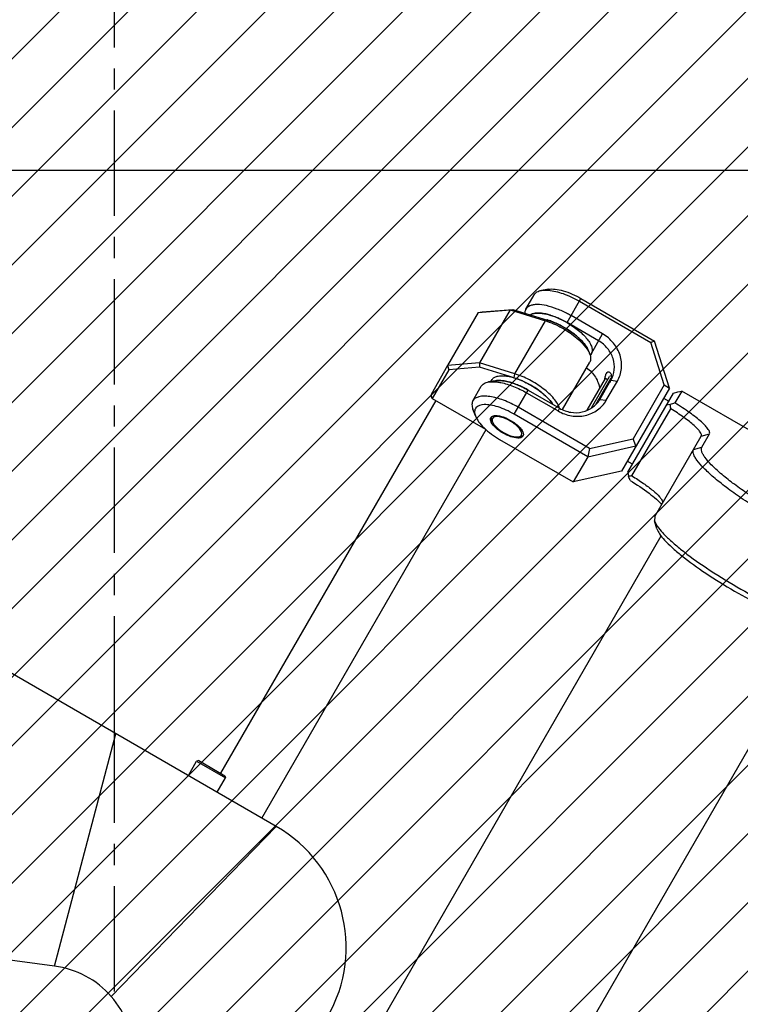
# Model space of a CAD drawing. Header units: millimetres. Extents: x 0 to 2550, y 0 to 1188.
# Tile 216 of 221: x 1481 to 1528, y 937 to 1002. Entities that reach past the tile are written whole.
import ezdxf

# ---------------------------------------------------------------- set-up
doc = ezdxf.new("R2010")
doc.units = ezdxf.units.MM
doc.header["$LTSCALE"] = 46.255
doc.linetypes.add('CENTER', pattern=[0.6, 0.375, -0.075, 0.075, -0.075])
doc.linetypes.add('PHANTOM', pattern=[0.8, 0.45, -0.05, 0.1, -0.05, 0.1, -0.05])
doc.layers.get('0').update_dxf_attribs({"linetype": 'CONTINUOUS'})
for name, color, linetype in [('CSHCS-BR-M4-12_203_PBL305', 7, 'CONTINUOUS'), ('DEFAULT_1', 7, 'CENTER'), ('DEFAULT_3', 7, 'PHANTOM'), ('DR1SM11P1003_PBL245', 7, 'CONTINUOUS'), ('FWSRM-D10-V4-E2-T2_5_PBL306', 7, 'CONTINUOUS'), ('M2000801_PBL254', 7, 'CONTINUOUS'), ('M2200202_PBL280', 7, 'CONTINUOUS'), ('M2200301_PBL321', 7, 'CONTINUOUS'), ('M2300101_PBL278', 7, 'CONTINUOUS'), ('M2300202_PBL282', 7, 'CONTINUOUS'), ('M2300301_PBL307', 7, 'CONTINUOUS'), ('M2300602_PBL345', 7, 'CONTINUOUS'), ('P9140503_BOLT_PBL302', 7, 'CONTINUOUS'), ('WFM_0608_06_2_PBL303', 7, 'CONTINUOUS'), ('WFM_0608_06_2_PBL304', 7, 'CONTINUOUS'), ('WFM_0608_06_2_PBL349', 7, 'CONTINUOUS')]:
    doc.layers.add(name, color=color, linetype=linetype)

# ---------------------------------------------------------------- blocks, each defined once
blk = doc.blocks.new('DDDD')
at = {"color": 134, "linetype": 'Continuous'}
for p, q in [((1802.86, 3955.48), (2120.29, 4272.91)), ((1803.67, 3944.98), (2130.79, 4272.09)), ((1804.82, 3934.81), (2140.96, 4270.95)), ((1806.27, 3924.94), (2150.82, 4269.5)), ((1808, 3915.36), (2160.4, 4267.77)), ((1809.99, 3906.04), (2169.72, 4265.77)), ((1812.23, 3896.97), (2178.8, 4263.53)), ((1814.71, 3888.13), (2187.64, 4261.06)), ((1817.4, 3879.51), (2196.25, 4258.36)), ((1820.31, 3871.11), (2204.66, 4255.45)), ((1823.43, 3862.91), (2212.86, 4252.34)), ((1826.73, 3854.9), (2220.86, 4249.03)), ((1830.23, 3847.08), (2228.68, 4245.53)), ((1833.91, 3839.45), (2236.32, 4241.86)), ((1837.76, 3831.99), (2243.77, 4238)), ((1841.79, 3824.7), (2251.06, 4233.97)), ((1845.98, 3817.58), (2258.18, 4229.78)), ((1850.34, 3810.63), (2265.13, 4225.42)), ((1854.87, 3803.84), (2271.93, 4220.9)), ((1859.55, 3797.2), (2278.56, 4216.22)), ((1864.38, 3790.73), (2285.04, 4211.38)), ((1869.37, 3784.4), (2291.36, 4206.39)), ((1874.52, 3778.24), (2297.53, 4201.25)), ((1879.82, 3772.22), (2303.55, 4195.95)), ((1885.26, 3766.35), (2309.41, 4190.5))]:
    blk.add_line(p, q, dxfattribs=at)
at = {"layer": 'CSHCS-BR-M4-12_203_PBL305', "color": 7}
for p in [(2180.23, 4180.19), (2183.58, 4185.18)]:
    blk.add_line(p, (2183.23, 4185.38), dxfattribs=at)
at = {"layer": 'DEFAULT_1', "color": 1}
for p, q in [((2102.32, 4128.92), (2102.32, 4431.97)), ((2102.32, 3973.44), (2102.32, 4128.92))]:
    blk.add_line(p, q, dxfattribs=at)
at = {"layer": 'DEFAULT_3', "color": 2}
blk.add_circle((2102.32, 3973.44), 300, dxfattribs=at)
at = {"layer": 'DR1SM11P1003_PBL245', "color": 7}
blk.add_line((2244.47, 4219.65), (2057.36, 4219.65), dxfattribs=at)
at = {"layer": 'FWSRM-D10-V4-E2-T2_5_PBL306', "color": 7}
for p, q in [((2180.9, 4180.55), (2183.9, 4185.75)), ((2181.64, 4181.13), (2184.16, 4185.5)), ((2184.18, 4185.82), (2183.9, 4185.75))]:
    blk.add_line(p, q, dxfattribs=at)
at = {"layer": 'M2000801_PBL254', "color": 7}
for p, q in [((2128.98, 4111.63), (2028.42, 4169.68)), ((2092.43, 4088.62), (2065.34, 4092.15))]:
    blk.add_line(p, q, dxfattribs=at)
at = {"layer": 'M2000801_PBL254', "color": 2}
for p, q in [((2092.43, 4088.62), (2102.54, 4126.89)), ((2128.98, 4111.63), (2101.76, 4083.64))]:
    blk.add_line(p, q, dxfattribs=at)
at = {"layer": 'M2000801_PBL254', "color": 7}
blk.add_arc((2117.48, 4091.71), 23, 330, 60, dxfattribs=at)
for points, knots in [([(2101.76, 4083.64), (2100.58, 4084.99), (2097.72, 4087.3), (2094.2, 4088.38), (2092.43, 4088.62)], [0, 0, 0, 0, 0.500003, 1, 1, 1, 1]), ([(2105.49, 4073.74), (2105.49, 4075.54), (2104.86, 4079.16), (2102.94, 4082.29), (2101.76, 4083.64)], [0, 0, 0, 0, 0.5, 1, 1, 1, 1])]:
    blk.add_open_spline(points, degree=3, knots=knots, dxfattribs=at)
at = {"layer": 'M2200202_PBL280', "color": 7}
for p, q in [((2186.91, 4169.96), (2194.42, 4182.97)), ((2194.42, 4182.97), (2195.15, 4183.23)), ((2195.78, 4183.32), (2194.65, 4181.37)), ((2195.15, 4183.23), (2195.78, 4183.32)), ((2237.35, 4159.32), (2195.78, 4183.32)), ((2193.86, 4181.1), (2193.3, 4181.02)), ((2187.58, 4169.36), (2193.97, 4180.42)), ((2191.36, 4162.66), (2199, 4175.91)), ((2199.1, 4174.07), (2200.36, 4176.26)), ((2186.91, 4169.96), (2187.03, 4169.27)), ((2192.63, 4165.14), (2192.62, 4164.85)), ((2191.36, 4162.66), (2191.32, 4161.97)), ((2191.7, 4160.66), (2191.32, 4161.97))]:
    blk.add_line(p, q, dxfattribs=at)
at = {"layer": 'M2200202_PBL280', "color": 2}
for p, q in [((2199, 4175.91), (2200.36, 4176.26)), ((2197.74, 4173.72), (2199.1, 4174.07))]:
    blk.add_line(p, q, dxfattribs=at)
at = {"layer": 'M2200202_PBL280', "color": 7}
for centre, radius, start, end in [((2255, 4005.57), 185.87, 108.9448, 109.2042), ((2219.57, 4184.91), 26, 188.4353, 189.9479), ((2189.45, 4155.58), 13.91, 97.7322, 100.0274), ((2082.97, 4129.07), 111.56, 20.76, 21.1247)]:
    blk.add_arc(centre, radius, start, end, dxfattribs=at)
for points, knots in [([(2200.36, 4176.26), (2200.41, 4176.35), (2200.4, 4176.65), (2200.13, 4177.09), (2199.67, 4177.65), (2198.99, 4178.3), (2198.12, 4179.02), (2196.68, 4180.09), (2195.49, 4180.86), (2194.65, 4181.37)], [0, 0, 0, 0, 0.040506, 0.103887, 0.195854, 0.315791, 0.460797, 0.62665, 1, 1, 1, 1]), ([(2199, 4175.91), (2199.05, 4175.99), (2199.04, 4176.26), (2198.8, 4176.64), (2198.39, 4177.14), (2197.79, 4177.7), (2197.02, 4178.34), (2195.75, 4179.29), (2194.71, 4179.97), (2193.97, 4180.42)], [0, 0, 0, 0, 0.040506, 0.103887, 0.195854, 0.315792, 0.460797, 0.62665, 1, 1, 1, 1]), ([(2227.68, 4157.57), (2227.57, 4157.38), (2227.16, 4157.19), (2226.58, 4157.14), (2225.67, 4157.19), (2224.25, 4157.5), (2222.26, 4158.13), (2219.94, 4159.05), (2217.36, 4160.22), (2214.62, 4161.6), (2211.84, 4163.14), (2209.11, 4164.78), (2206.55, 4166.46), (2204.25, 4168.1), (2202.29, 4169.66), (2200.75, 4171.07), (2199.77, 4172.14), (2199.28, 4172.91), (2199.03, 4173.44), (2198.99, 4173.88), (2199.1, 4174.07)], [0, 0, 0, 0, 0.019726, 0.033973, 0.051837, 0.09873, 0.15983, 0.233273, 0.316509, 0.406523, 0.5, 0.593477, 0.683491, 0.766727, 0.84017, 0.90127, 0.948163, 0.966027, 0.980274, 1, 1, 1, 1]), ([(2228.05, 4156.22), (2227.93, 4156.02), (2227.51, 4155.82), (2226.89, 4155.77), (2225.92, 4155.82), (2224.42, 4156.14), (2222.31, 4156.81), (2219.84, 4157.79), (2217.11, 4159.03), (2214.21, 4160.49), (2211.26, 4162.13), (2208.36, 4163.87), (2205.65, 4165.64), (2203.2, 4167.39), (2201.12, 4169.04), (2199.49, 4170.53), (2198.46, 4171.67), (2197.93, 4172.48), (2197.66, 4173.05), (2197.62, 4173.52), (2197.74, 4173.72)], [0, 0, 0, 0, 0.019726, 0.033973, 0.051837, 0.09873, 0.15983, 0.233273, 0.316509, 0.406523, 0.5, 0.593477, 0.683491, 0.766727, 0.84017, 0.90127, 0.948163, 0.966027, 0.980274, 1, 1, 1, 1]), ([(2187.58, 4169.36), (2188.23, 4168.97), (2189.42, 4168.2), (2190.95, 4167.05), (2191.95, 4166.16), (2192.45, 4165.54), (2192.6, 4165.27), (2192.63, 4165.14)], [0, 0, 0, 0, 0.341662, 0.638354, 0.863065, 0.942777, 1, 1, 1, 1]), ([(2187.28, 4168.61), (2188.36, 4167.96), (2189.84, 4166.98), (2191.54, 4165.61), (2192.21, 4164.97), (2192.47, 4164.67)], [0, 0, 0, 0, 0.577539, 0.814523, 1, 1, 1, 1]), ([(2191.32, 4161.97), (2191.41, 4161.65), (2191.82, 4160.95), (2192.72, 4159.87), (2194.02, 4158.62), (2196.38, 4156.63), (2200, 4154.03), (2204.85, 4151.03), (2209.87, 4148.34), (2213.93, 4146.49), (2216.83, 4145.44), (2218.57, 4144.95), (2219.95, 4144.71), (2220.76, 4144.71), (2221.08, 4144.79)], [0, 0, 0, 0, 0.028097, 0.068098, 0.119781, 0.182039, 0.331473, 0.5, 0.668527, 0.817961, 0.880219, 0.931902, 0.971903, 1, 1, 1, 1]), ([(2191.7, 4160.66), (2191.79, 4160.36), (2192.17, 4159.69), (2193.02, 4158.68), (2194.24, 4157.5), (2196.47, 4155.62), (2199.88, 4153.18), (2204.45, 4150.35), (2209.19, 4147.8), (2213.02, 4146.07), (2215.75, 4145.08), (2217.39, 4144.61), (2218.69, 4144.38), (2219.46, 4144.38), (2219.76, 4144.46)], [0, 0, 0, 0, 0.028097, 0.068098, 0.119781, 0.182039, 0.331473, 0.5, 0.668527, 0.817961, 0.880219, 0.931902, 0.971903, 1, 1, 1, 1])]:
    blk.add_open_spline(points, degree=3, knots=knots, dxfattribs=at)
at = {"layer": 'M2200301_PBL321', "color": 7}
for p, q in [((2143.44, 4074.66), (2192.4, 4159.48)), ((2169.42, 4059.66), (2218.38, 4144.48))]:
    blk.add_line(p, q, dxfattribs=at)
at = {"layer": 'M2300101_PBL278', "color": 7}
for p, q in [((2173.83, 4200.1), (2172.68, 4199.91)), ((2170.09, 4196.82), (2171.46, 4199.2)), ((2179.18, 4198.57), (2191.31, 4191.57)), ((2178.92, 4198.13), (2190.69, 4191.33)), ((2182.74, 4192.75), (2177.55, 4195.75)), ((2182.09, 4191.6), (2176.89, 4194.6)), ((2191.31, 4191.57), (2190.69, 4191.33)), ((2192.9, 4184.33), (2190.69, 4191.33)), ((2193.75, 4183.81), (2191.31, 4191.57)), ((2161.38, 4181.74), (2162.75, 4184.12)), ((2165.12, 4185.02), (2163.97, 4184.83)), ((2182.29, 4181.96), (2184.12, 4185.14)), ((2183.36, 4181.81), (2185.19, 4184.98)), ((2193.75, 4183.81), (2185.85, 4170.13)), ((2192.9, 4184.33), (2187.78, 4175.46)), ((2192.9, 4184.33), (2193.75, 4183.81)), ((2170.22, 4183.05), (2175.41, 4180.05)), ((2170.47, 4183.49), (2175.67, 4180.49)), ((2180.61, 4173.87), (2168.84, 4180.66)), ((2161.78, 4179.24), (2161.38, 4180.33)), ((2180.31, 4172.52), (2168.18, 4179.52)), ((2165.78, 4175.37), (2177.91, 4168.37)), ((2180.31, 4172.52), (2188.25, 4174.29)), ((2180.61, 4173.87), (2187.78, 4175.46)), ((2188.25, 4174.29), (2187.78, 4175.46)), ((2180.31, 4172.52), (2177.91, 4168.37)), ((2180.61, 4173.87), (2180.31, 4172.52)), ((2185.85, 4170.13), (2177.91, 4168.37))]:
    blk.add_line(p, q, dxfattribs=at)
at = {"layer": 'M2300101_PBL278', "color": 2}
for p, q in [((2176.89, 4194.6), (2179.18, 4198.57)), ((2180.89, 4189.53), (2182.74, 4192.75)), ((2184.12, 4185.14), (2185.19, 4184.98)), ((2168.18, 4179.52), (2170.47, 4183.49)), ((2182.29, 4181.96), (2183.36, 4181.81)), ((2175.67, 4180.49), (2175.41, 4180.05))]:
    blk.add_line(p, q, dxfattribs=at)
at = {"layer": 'M2300101_PBL278', "color": 7}
for centre, radius, start, end in [((2171.59, 4194.73), 1.38, 117.8655, 121.4297), ((2171.65, 4194.61), 1.51, 114.1735, 117.858), ((2172.07, 4192.79), 3.39, 93.5352, 95.5415), ((2171.92, 4189.54), 6.65, 81.0852, 82.2173), ((2171.05, 4185.74), 10.54, 72.5609, 73.2223), ((2169.96, 4182.79), 13.7, 65.8633, 66.21), ((2169.57, 4181.94), 14.63, 59.966, 65.8257), ((2182.1, 4185.86), 2.11, 340.6817, 342.8933)]:
    blk.add_arc(centre, radius, start, end, dxfattribs=at)
for points, knots in [([(2173.83, 4200.1), (2174.19, 4200.16), (2175.01, 4200.15), (2176.85, 4199.74), (2178.26, 4199.11), (2179.18, 4198.57)], [0, 0, 0, 0, 0.192445, 0.431857, 1, 1, 1, 1]), ([(2171.46, 4199.2), (2171.57, 4199.39), (2171.94, 4199.73), (2172.42, 4199.86), (2172.68, 4199.91)], [0, 0, 0, 0, 0.451066, 1, 1, 1, 1]), ([(2172.68, 4199.91), (2172.76, 4199.92), (2173.13, 4199.97), (2173.51, 4199.96), (2173.79, 4199.94)], [0, 0, 0, 0, 0.228344, 1, 1, 1, 1]), ([(2173.79, 4199.94), (2174.63, 4199.87), (2176.41, 4199.4), (2178.07, 4198.62), (2178.92, 4198.13)], [0, 0, 0, 0, 0.458761, 1, 1, 1, 1]), ([(2170.09, 4196.82), (2170.06, 4196.77), (2169.96, 4196.57), (2169.93, 4196.35), (2169.93, 4196.18)], [0, 0, 0, 0, 0.24128, 1, 1, 1, 1]), ([(2175.27, 4196.84), (2174.69, 4197.07), (2173.6, 4197.42), (2172.25, 4197.61), (2171.33, 4197.55), (2170.66, 4197.38), (2170.23, 4197.08), (2170.09, 4196.82)], [0, 0, 0, 0, 0.339423, 0.62244, 0.738944, 0.838814, 1, 1, 1, 1]), ([(2177.55, 4195.75), (2177.36, 4195.85), (2176.62, 4196.26), (2175.85, 4196.62), (2175.27, 4196.84)], [0, 0, 0, 0, 0.254229, 1, 1, 1, 1]), ([(2171.74, 4196.16), (2171.67, 4196.15), (2171.43, 4196.12), (2171.19, 4196.06), (2171.03, 4195.98)], [0, 0, 0, 0, 0.273186, 1, 1, 1, 1]), ([(2172.82, 4196.12), (2172.73, 4196.14), (2172.41, 4196.17), (2172.09, 4196.18), (2171.86, 4196.17)], [0, 0, 0, 0, 0.268612, 1, 1, 1, 1]), ([(2174.09, 4195.84), (2173.99, 4195.87), (2173.62, 4195.98), (2173.23, 4196.06), (2172.95, 4196.11)], [0, 0, 0, 0, 0.262652, 1, 1, 1, 1]), ([(2175.48, 4195.32), (2175.38, 4195.37), (2174.96, 4195.54), (2174.53, 4195.7), (2174.21, 4195.8)], [0, 0, 0, 0, 0.257369, 1, 1, 1, 1]), ([(2185.19, 4184.98), (2185.55, 4185.6), (2186.01, 4187.04), (2185.75, 4189.3), (2184.62, 4191.34), (2183.42, 4192.36), (2182.74, 4192.75)], [0, 0, 0, 0, 0.239879, 0.485783, 0.74001, 1, 1, 1, 1]), ([(2184.12, 4185.14), (2184.42, 4185.65), (2184.8, 4186.85), (2184.59, 4188.73), (2183.65, 4190.43), (2182.65, 4191.28), (2182.09, 4191.6)], [0, 0, 0, 0, 0.239879, 0.485783, 0.74001, 1, 1, 1, 1]), ([(2180.11, 4187.18), (2180.69, 4186.76), (2181.69, 4185.71), (2182.18, 4184.34), (2182.26, 4183.65)], [0, 0, 0, 0, 0.507826, 1, 1, 1, 1]), ([(2183.12, 4185.42), (2183.14, 4185.51), (2183.2, 4185.78), (2183.27, 4186.06), (2183.37, 4186.24)], [0, 0, 0, 0, 0.297668, 1, 1, 1, 1]), ([(2183.37, 4186.24), (2183.43, 4186.34), (2183.57, 4186.52), (2183.81, 4186.49), (2183.88, 4186.45)], [0, 0, 0, 0, 0.564831, 1, 1, 1, 1]), ([(2183.88, 4186.45), (2183.93, 4186.43), (2184.11, 4186.27), (2184.18, 4186.02), (2184.19, 4185.83)], [0, 0, 0, 0, 0.205773, 1, 1, 1, 1]), ([(2184.19, 4185.83), (2184.2, 4185.79), (2184.2, 4185.59), (2184.16, 4185.39), (2184.12, 4185.24)], [0, 0, 0, 0, 0.224673, 1, 1, 1, 1]), ([(2162.75, 4184.12), (2162.86, 4184.31), (2163.24, 4184.65), (2163.71, 4184.78), (2163.97, 4184.83)], [0, 0, 0, 0, 0.451066, 1, 1, 1, 1]), ([(2163.97, 4184.83), (2164.06, 4184.84), (2164.43, 4184.89), (2164.8, 4184.88), (2165.09, 4184.86)], [0, 0, 0, 0, 0.228344, 1, 1, 1, 1]), ([(2165.09, 4184.86), (2165.16, 4184.85), (2165.45, 4184.82), (2165.74, 4184.78), (2165.97, 4184.73)], [0, 0, 0, 0, 0.238573, 1, 1, 1, 1]), ([(2165.12, 4185.02), (2165.19, 4185.03), (2165.48, 4185.07), (2165.78, 4185.07), (2166.01, 4185.05)], [0, 0, 0, 0, 0.229573, 1, 1, 1, 1]), ([(2165.97, 4184.73), (2166.68, 4184.59), (2168.14, 4184.12), (2169.52, 4183.45), (2170.22, 4183.05)], [0, 0, 0, 0, 0.473351, 1, 1, 1, 1]), ([(2166.48, 4185), (2167.14, 4184.9), (2168.52, 4184.5), (2169.81, 4183.87), (2170.47, 4183.49)], [0, 0, 0, 0, 0.467103, 1, 1, 1, 1]), ([(2184.09, 4185.16), (2184.08, 4185.12), (2184.02, 4184.98), (2183.95, 4184.84), (2183.9, 4184.74)], [0, 0, 0, 0, 0.236307, 1, 1, 1, 1]), ([(2168.84, 4180.66), (2168.07, 4181.11), (2166.55, 4181.84), (2164.61, 4182.41), (2163.23, 4182.52), (2162.42, 4182.44), (2161.77, 4182.2), (2161.47, 4181.9), (2161.38, 4181.74)], [0, 0, 0, 0, 0.334422, 0.626915, 0.747424, 0.847959, 0.929993, 1, 1, 1, 1]), ([(2161.38, 4181.74), (2161.27, 4181.55), (2161.16, 4181.06), (2161.28, 4180.58), (2161.38, 4180.33)], [0, 0, 0, 0, 0.451066, 1, 1, 1, 1]), ([(2168.18, 4179.52), (2167.75, 4179.77), (2166.88, 4180.22), (2165.58, 4180.73), (2164.35, 4181.04), (2163.11, 4181.16), (2162.04, 4180.91), (2161.7, 4180.29), (2161.61, 4179.83), (2161.7, 4179.47), (2161.78, 4179.24)], [0, 0, 0, 0, 0.185631, 0.361443, 0.518562, 0.650321, 0.830682, 0.868142, 0.907351, 1, 1, 1, 1]), ([(2175.41, 4180.05), (2176.09, 4179.66), (2177.57, 4179.12), (2179.9, 4179.17), (2181.98, 4180.07), (2183, 4181.19), (2183.36, 4181.81)], [0, 0, 0, 0, 0.25999, 0.514217, 0.760121, 1, 1, 1, 1]), ([(2175.67, 4180.49), (2176.23, 4180.17), (2177.47, 4179.72), (2179.41, 4179.76), (2181.15, 4180.52), (2181.99, 4181.44), (2182.29, 4181.96)], [0, 0, 0, 0, 0.25999, 0.514217, 0.760121, 1, 1, 1, 1]), ([(2161.78, 4179.24), (2161.91, 4178.9), (2162.34, 4178.19), (2163.6, 4176.8), (2164.86, 4175.9), (2165.78, 4175.37)], [0, 0, 0, 0, 0.192445, 0.431857, 1, 1, 1, 1]), ([(2164.27, 4178.63), (2164.27, 4178.66), (2164.27, 4178.78), (2164.3, 4178.9), (2164.34, 4178.97)], [0, 0, 0, 0, 0.269905, 1, 1, 1, 1]), ([(2164.66, 4179.22), (2164.83, 4179.29), (2165.27, 4179.33), (2166.28, 4179.15), (2167.07, 4178.8), (2167.59, 4178.5)], [0, 0, 0, 0, 0.178512, 0.414058, 1, 1, 1, 1]), ([(2164.41, 4178.21), (2164.39, 4178.23), (2164.34, 4178.34), (2164.31, 4178.45), (2164.29, 4178.53)], [0, 0, 0, 0, 0.269756, 1, 1, 1, 1]), ([(2166.37, 4176.39), (2165.94, 4176.64), (2165.2, 4177.16), (2164.58, 4177.85), (2164.41, 4178.21)], [0, 0, 0, 0, 0.558378, 1, 1, 1, 1]), ([(2167.59, 4178.5), (2168.11, 4178.2), (2168.81, 4177.69), (2169.47, 4176.9), (2169.65, 4176.5), (2169.68, 4176.32)], [0, 0, 0, 0, 0.585942, 0.821488, 1, 1, 1, 1]), ([(2168.76, 4175.59), (2168.38, 4175.6), (2167.54, 4175.8), (2166.77, 4176.16), (2166.37, 4176.39)], [0, 0, 0, 0, 0.451283, 1, 1, 1, 1]), ([(2169.62, 4175.92), (2169.58, 4175.85), (2169.49, 4175.76), (2169.39, 4175.71), (2169.36, 4175.69)], [0, 0, 0, 0, 0.730095, 1, 1, 1, 1]), ([(2169.27, 4175.65), (2169.24, 4175.65), (2169.13, 4175.61), (2169.02, 4175.6), (2168.93, 4175.59)], [0, 0, 0, 0, 0.231131, 1, 1, 1, 1])]:
    blk.add_open_spline(points, degree=3, knots=knots, dxfattribs=at)
for points in [[(2166.01, 4185.05), (2166.17, 4185.04), (2166.32, 4185.02), (2166.48, 4185)], [(2183.06, 4185.1), (2183.08, 4185.21), (2183.1, 4185.32), (2183.12, 4185.42)], [(2164.34, 4178.97), (2164.37, 4179.01), (2164.4, 4179.05), (2164.43, 4179.09)], [(2164.43, 4179.09), (2164.46, 4179.11), (2164.49, 4179.13), (2164.51, 4179.15)], [(2164.51, 4179.15), (2164.56, 4179.18), (2164.61, 4179.2), (2164.66, 4179.22)], [(2164.29, 4178.53), (2164.28, 4178.56), (2164.28, 4178.6), (2164.27, 4178.63)], [(2169.68, 4176.06), (2169.67, 4176.01), (2169.65, 4175.96), (2169.62, 4175.92)], [(2169.68, 4176.32), (2169.69, 4176.27), (2169.7, 4176.21), (2169.69, 4176.16)], [(2169.69, 4176.16), (2169.69, 4176.13), (2169.69, 4176.09), (2169.68, 4176.06)], [(2168.93, 4175.59), (2168.87, 4175.59), (2168.82, 4175.59), (2168.76, 4175.59)], [(2169.36, 4175.69), (2169.33, 4175.68), (2169.3, 4175.67), (2169.27, 4175.65)]]:
    blk.add_open_spline(points, degree=3, dxfattribs=at)
at = {"layer": 'M2300202_PBL282', "color": 7}
for p, q in [((2162.89, 4196.36), (2167.98, 4196.77)), ((2167.5, 4196.69), (2167.98, 4196.77)), ((2167.98, 4196.77), (2173.67, 4195.03)), ((2162.25, 4196.26), (2157.21, 4187.52)), ((2162.25, 4196.26), (2167.5, 4196.69)), ((2162.25, 4196.26), (2162.89, 4196.36)), ((2167.5, 4196.69), (2162.46, 4187.96)), ((2167.5, 4196.69), (2173.31, 4194.91)), ((2180.43, 4189.94), (2180.63, 4189.39)), ((2157.21, 4187.52), (2154.47, 4182.78)), ((2162.46, 4187.96), (2157.21, 4187.52)), ((2157.21, 4187.52), (2157.39, 4186.83)), ((2162.48, 4187.25), (2157.39, 4186.83)), ((2162.46, 4187.96), (2162.48, 4187.25)), ((2168.27, 4186.18), (2162.46, 4187.96)), ((2168.17, 4185.51), (2162.48, 4187.25)), ((2176.13, 4180.3), (2180.63, 4188.09)), ((2157.39, 4186.83), (2154.67, 4182.13)), ((2154.47, 4182.78), (2154.52, 4182.37)), ((2154.52, 4182.37), (2154.67, 4182.13)), ((2154.67, 4182.13), (2163.45, 4177.06))]:
    blk.add_line(p, q, dxfattribs=at)
at = {"layer": 'M2300202_PBL282', "color": 2}
for p, q in [((2168.27, 4186.18), (2173.31, 4194.91)), ((2173.67, 4195.03), (2173.31, 4194.91)), ((2168.17, 4185.51), (2168.27, 4186.18))]:
    blk.add_line(p, q, dxfattribs=at)
at = {"layer": 'M2300202_PBL282', "color": 7}
for centre, radius, start, end in [((2169.93, 4183.85), 11.56, 72.1101, 72.9953), ((2169.8, 4183.45), 11.99, 71.6262, 72.1126), ((2171.03, 4183.17), 11.61, 46.9958, 47.8854), ((2165.09, 4175.42), 10.54, 72.553, 72.9979), ((2164, 4172.47), 13.69, 65.8727, 66.2195), ((2163.62, 4171.65), 14.6, 59.9557, 65.8312), ((2163.66, 4171.66), 14.57, 54.1518, 60.042), ((2164.16, 4172.37), 13.7, 53.786, 54.1216), ((2166.18, 4174.8), 10.53, 46.7818, 47.4265), ((2169.03, 4177.45), 6.64, 37.7783, 38.9027)]:
    blk.add_arc(centre, radius, start, end, dxfattribs=at)
for points, knots in [([(2173.58, 4194.83), (2174.55, 4194.51), (2176.39, 4193.64), (2178.06, 4192.46), (2178.81, 4191.78)], [0, 0, 0, 0, 0.500937, 1, 1, 1, 1]), ([(2173.67, 4195.03), (2173.9, 4194.96), (2174.86, 4194.63), (2175.78, 4194.19), (2176.44, 4193.8)], [0, 0, 0, 0, 0.237304, 1, 1, 1, 1]), ([(2176.44, 4193.8), (2177.37, 4193.27), (2178.62, 4192.38), (2179.88, 4190.98), (2180.3, 4190.28), (2180.43, 4189.94)], [0, 0, 0, 0, 0.568162, 0.807529, 1, 1, 1, 1]), ([(2178.94, 4191.66), (2179.1, 4191.51), (2179.64, 4190.98), (2180.13, 4190.37), (2180.4, 4189.89)], [0, 0, 0, 0, 0.278805, 1, 1, 1, 1]), ([(2180.4, 4189.89), (2180.43, 4189.85), (2180.51, 4189.69), (2180.59, 4189.52), (2180.63, 4189.39)], [0, 0, 0, 0, 0.262981, 1, 1, 1, 1]), ([(2180.63, 4189.39), (2180.72, 4189.16), (2180.83, 4188.72), (2180.73, 4188.26), (2180.63, 4188.09)], [0, 0, 0, 0, 0.548931, 1, 1, 1, 1]), ([(2169.53, 4185), (2169.42, 4185.05), (2169, 4185.23), (2168.57, 4185.38), (2168.25, 4185.48)], [0, 0, 0, 0, 0.257437, 1, 1, 1, 1]), ([(2175.64, 4180.52), (2175.56, 4180.78), (2175.29, 4181.33), (2174.45, 4182.47), (2172.93, 4183.84), (2170.74, 4185.22), (2169.11, 4185.93), (2168.27, 4186.18)], [0, 0, 0, 0, 0.086345, 0.190575, 0.443099, 0.726611, 1, 1, 1, 1]), ([(2173.31, 4182.56), (2173.23, 4182.64), (2172.89, 4182.94), (2172.53, 4183.22), (2172.26, 4183.43)], [0, 0, 0, 0, 0.242085, 1, 1, 1, 1]), ([(2174.2, 4181.62), (2174.15, 4181.69), (2173.89, 4181.99), (2173.62, 4182.28), (2173.4, 4182.48)], [0, 0, 0, 0, 0.236859, 1, 1, 1, 1])]:
    blk.add_open_spline(points, degree=3, knots=knots, dxfattribs=at)
blk.add_open_spline([(2174.54, 4181.16), (2174.46, 4181.28), (2174.38, 4181.4), (2174.29, 4181.52)], degree=3, dxfattribs=at)
at = {"layer": 'M2300301_PBL307', "color": 7}
for p, q in [((2119.83, 4120.38), (2155.31, 4181.76)), ((2126.58, 4113.01), (2163.55, 4176.98))]:
    blk.add_line(p, q, dxfattribs=at)
at = {"layer": 'M2300602_PBL345', "color": 7}
for p, q in [((2164.6, 4178.27), (2164.48, 4178.59)), ((2168.89, 4175.79), (2169.23, 4175.85))]:
    blk.add_line(p, q, dxfattribs=at)
for points in [[(2164.43, 4179.09), (2164.42, 4179.05), (2164.41, 4179.01), (2164.41, 4178.98)], [(2164.6, 4178.82), (2164.56, 4178.75), (2164.54, 4178.68), (2164.54, 4178.6)], [(2169.21, 4175.91), (2169.27, 4175.95), (2169.33, 4176), (2169.36, 4176.07)], [(2169.6, 4175.98), (2169.63, 4176.01), (2169.65, 4176.03), (2169.68, 4176.05)]]:
    blk.add_open_spline(points, degree=3, dxfattribs=at)
for points, knots in [([(2164.41, 4178.98), (2164.41, 4178.95), (2164.41, 4178.82), (2164.44, 4178.69), (2164.48, 4178.59)], [0, 0, 0, 0, 0.226946, 1, 1, 1, 1]), ([(2167.53, 4178.4), (2167.23, 4178.57), (2166.61, 4178.86), (2165.69, 4179.15), (2164.79, 4179.14), (2164.6, 4178.82)], [0, 0, 0, 0, 0.340666, 0.638672, 1, 1, 1, 1]), ([(2164.54, 4178.6), (2164.54, 4178.58), (2164.54, 4178.46), (2164.57, 4178.35), (2164.6, 4178.27)], [0, 0, 0, 0, 0.227609, 1, 1, 1, 1]), ([(2164.6, 4178.27), (2164.66, 4178.11), (2164.85, 4177.79), (2165.43, 4177.15), (2166.41, 4176.45), (2167.5, 4175.96), (2168.34, 4175.77), (2168.72, 4175.77), (2168.89, 4175.79)], [0, 0, 0, 0, 0.096207, 0.215915, 0.5, 0.784085, 0.903793, 1, 1, 1, 1]), ([(2169.36, 4176.07), (2169.55, 4176.39), (2169.11, 4177.18), (2168.39, 4177.83), (2167.84, 4178.22), (2167.53, 4178.4)], [0, 0, 0, 0, 0.361328, 0.659334, 1, 1, 1, 1]), ([(2168.89, 4175.79), (2168.92, 4175.8), (2169.03, 4175.82), (2169.14, 4175.86), (2169.21, 4175.91)], [0, 0, 0, 0, 0.275292, 1, 1, 1, 1]), ([(2169.23, 4175.85), (2169.27, 4175.86), (2169.39, 4175.88), (2169.52, 4175.93), (2169.6, 4175.98)], [0, 0, 0, 0, 0.276261, 1, 1, 1, 1])]:
    blk.add_open_spline(points, degree=3, knots=knots, dxfattribs=at)
at = {"layer": 'P9140503_BOLT_PBL302', "color": 7}
for p, q in [((2114.48, 4120), (2115.85, 4122.38)), ((2116.19, 4122.47), (2115.85, 4122.38)), ((2115.85, 4122.38), (2120.61, 4119.63)), ((2116.19, 4122.47), (2120.52, 4119.97)), ((2119.24, 4117.25), (2120.61, 4119.63)), ((2120.52, 4119.97), (2120.61, 4119.63))]:
    blk.add_line(p, q, dxfattribs=at)
at = {"layer": 'WFM_0608_06_2_PBL303', "color": 7}
for p, q in [((2164.35, 4184.89), (2164.54, 4185.21)), ((2170.48, 4183.49), (2170.47, 4183.49)), ((2170.48, 4183.49), (2170.47, 4183.49))]:
    blk.add_line(p, q, dxfattribs=at)
for centre, radius, start, end in [((2165.58, 4182.27), 2.79, 98.2106, 99.6056), ((2165.6, 4182.15), 2.91, 97.6349, 98.2164), ((2165.61, 4182.07), 2.99, 96.9091, 97.6342), ((2165.65, 4181.72), 3.35, 93.531, 96.8432), ((2165.51, 4178.5), 6.58, 81.6624, 82.213), ((2165.48, 4178.29), 6.78, 81.0968, 81.6623), ((2164.62, 4174.59), 10.59, 72.5703, 73.2092), ((2163.51, 4171.61), 13.77, 65.8799, 66.2093), ((2163.1, 4170.73), 14.74, 59.9932, 65.8125)]:
    blk.add_arc(centre, radius, start, end, dxfattribs=at)
for points, knots in [([(2164.54, 4185.21), (2164.58, 4185.28), (2164.67, 4185.41), (2164.95, 4185.63), (2165.43, 4185.81), (2166.12, 4185.88), (2166.95, 4185.81), (2167.88, 4185.61), (2168.88, 4185.28), (2169.91, 4184.84), (2170.6, 4184.48), (2170.93, 4184.29)], [0, 0, 0, 0, 0.034367, 0.070398, 0.152334, 0.252758, 0.373131, 0.5119, 0.665721, 0.830129, 1, 1, 1, 1]), ([(2166.4, 4185.01), (2166.32, 4185.02), (2166, 4185.06), (2165.68, 4185.07), (2165.44, 4185.06)], [0, 0, 0, 0, 0.268639, 1, 1, 1, 1]), ([(2167.68, 4184.73), (2167.58, 4184.76), (2167.2, 4184.86), (2166.82, 4184.95), (2166.53, 4184.99)], [0, 0, 0, 0, 0.26272, 1, 1, 1, 1]), ([(2169.07, 4184.21), (2168.96, 4184.25), (2168.54, 4184.43), (2168.11, 4184.59), (2167.79, 4184.69)], [0, 0, 0, 0, 0.257274, 1, 1, 1, 1]), ([(2170.93, 4184.29), (2171.32, 4184.06), (2172.06, 4183.59), (2173.07, 4182.81), (2173.91, 4182), (2174.37, 4181.43), (2174.55, 4181.14)], [0, 0, 0, 0, 0.278001, 0.54422, 0.787838, 1, 1, 1, 1])]:
    blk.add_open_spline(points, degree=3, knots=knots, dxfattribs=at)
at = {"layer": 'WFM_0608_06_2_PBL304', "color": 7}
blk.add_line((2180.89, 4189.53), (2180.68, 4189.18), dxfattribs=at)
for centre, radius, start, end in [((2170.64, 4185.13), 10.36, 73.0138, 73.6584), ((2170.56, 4184.86), 10.64, 72.5677, 73.0148), ((2170.45, 4184.49), 11.02, 71.5027, 72.5642), ((2169.47, 4181.93), 13.77, 65.8799, 66.2093), ((2169.06, 4181.04), 14.74, 59.9848, 65.8124), ((2169.17, 4181.21), 14.54, 54.1566, 60.0472), ((2169.62, 4181.84), 13.77, 53.7805, 54.1297), ((2171.35, 4183.97), 11.03, 47.4387, 48.4978), ((2171.65, 4184.29), 10.59, 46.7748, 47.4361), ((2174.51, 4186.95), 6.68, 37.7739, 38.9022), ((2177.39, 4188.79), 3.25, 23.0652, 26.4987), ((2177.63, 4188.89), 2.99, 22.3197, 23.0437), ((2177.71, 4188.92), 2.9, 21.748, 22.3188), ((2177.82, 4188.97), 2.78, 20.3957, 21.7534)]:
    blk.add_arc(centre, radius, start, end, dxfattribs=at)
for points, knots in [([(2170.86, 4195.89), (2171, 4195.98), (2171.34, 4196.11), (2171.92, 4196.19), (2172.61, 4196.16), (2173.7, 4195.99), (2175.16, 4195.5), (2176.31, 4194.94), (2176.89, 4194.6)], [0, 0, 0, 0, 0.076876, 0.168618, 0.276595, 0.400149, 0.68515, 1, 1, 1, 1]), ([(2175.03, 4194.53), (2174.94, 4194.57), (2174.58, 4194.72), (2174.22, 4194.85), (2173.94, 4194.95)], [0, 0, 0, 0, 0.25585, 1, 1, 1, 1]), ([(2176.89, 4194.6), (2177.23, 4194.41), (2177.88, 4194), (2178.78, 4193.33), (2179.56, 4192.62), (2180.2, 4191.92), (2180.67, 4191.24), (2180.96, 4190.6), (2181.05, 4190.09), (2180.99, 4189.75), (2180.93, 4189.59), (2180.89, 4189.53)], [0, 0, 0, 0, 0.16988, 0.33429, 0.488108, 0.626872, 0.74724, 0.84766, 0.929598, 0.96563, 1, 1, 1, 1]), ([(2178.66, 4192.22), (2178.59, 4192.29), (2178.3, 4192.54), (2177.99, 4192.78), (2177.76, 4192.95)], [0, 0, 0, 0, 0.243692, 1, 1, 1, 1]), ([(2179.7, 4191.15), (2179.64, 4191.22), (2179.39, 4191.52), (2179.12, 4191.8), (2178.9, 4192)], [0, 0, 0, 0, 0.236857, 1, 1, 1, 1]), ([(2180.3, 4190.24), (2180.27, 4190.3), (2180.12, 4190.58), (2179.93, 4190.85), (2179.78, 4191.04)], [0, 0, 0, 0, 0.231426, 1, 1, 1, 1])]:
    blk.add_open_spline(points, degree=3, knots=knots, dxfattribs=at)
at = {"layer": 'WFM_0608_06_2_PBL349', "color": 7}
for p, q in [((2192.8, 4182.17), (2193.67, 4181.67)), ((2187.67, 4171.27), (2186.8, 4171.77))]:
    blk.add_line(p, q, dxfattribs=at)

msp = doc.modelspace()

# ---------------------------------------------------------------- block references
at = {"xscale": 0.4, "yscale": 0.4, "zscale": 0.4}
msp.add_blockref('DDDD', (645.9319, -695.924), dxfattribs=at)

doc.saveas('drawing.dxf')
